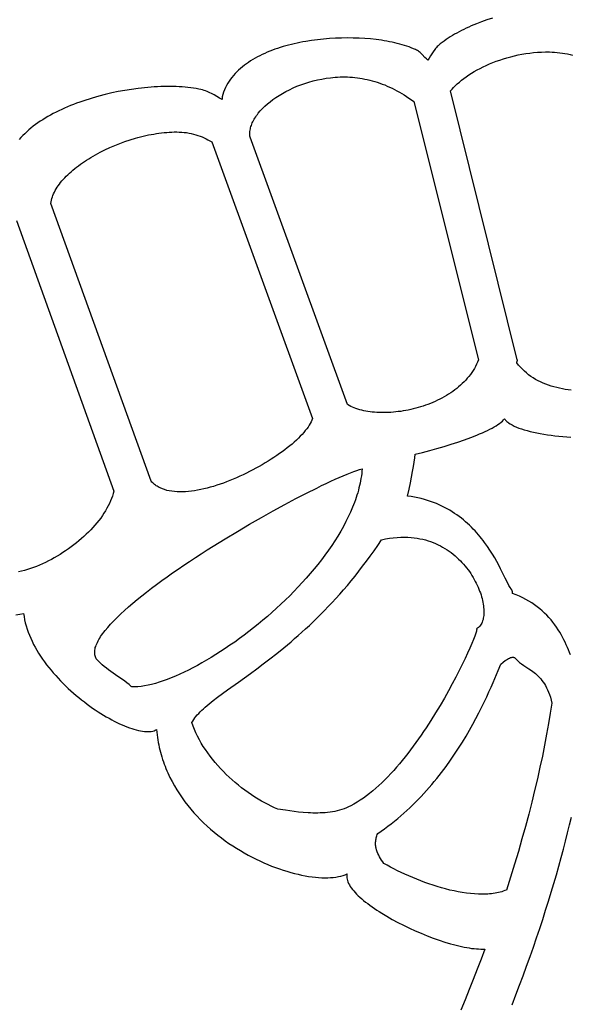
# Model space of a CAD drawing. Extents: x 0 to 113, y 52 to 137.
# Tile 15 of 25: x 55 to 66, y 73 to 91. Entities that reach past the tile are written whole.
import ezdxf

# ---------------------------------------------------------------- set-up
doc = ezdxf.new("R2010")
doc.units = 0
doc.header["$MEASUREMENT"] = 0

msp = doc.modelspace()

# ---------------------------------------------------------------- linework, layer by layer
for points in [[(64.224, 91.009), (64.123, 90.976), (64.024, 90.941), (63.927, 90.903), (63.832, 90.864), (63.786, 90.844), (63.741, 90.823), (63.696, 90.801), (63.652, 90.779), (63.609, 90.757), (63.566, 90.734), (63.524, 90.71), (63.484, 90.686), (63.444, 90.662), (63.405, 90.637), (63.367, 90.612), (63.33, 90.586), (63.294, 90.56), (63.259, 90.533), (63.24, 90.517), (63.221, 90.5), (63.204, 90.483), (63.188, 90.465), (63.173, 90.446), (63.159, 90.428), (63.132, 90.389), (63.107, 90.351), (63.083, 90.311), (63.058, 90.272), (63.032, 90.234), (63.018, 90.246), (63.004, 90.258), (62.978, 90.284), (62.927, 90.337), (62.901, 90.363), (62.887, 90.375), (62.872, 90.387), (62.857, 90.398), (62.841, 90.409), (62.823, 90.419), (62.805, 90.428), (62.766, 90.444), (62.726, 90.46), (62.685, 90.476), (62.643, 90.49), (62.6, 90.504), (62.556, 90.518), (62.511, 90.53), (62.466, 90.542), (62.42, 90.553), (62.373, 90.564), (62.325, 90.574), (62.276, 90.583), (62.227, 90.591), (62.178, 90.599), (62.076, 90.613), (61.973, 90.624), (61.868, 90.632), (61.762, 90.638), (61.654, 90.641), (61.545, 90.642), (61.435, 90.641), (61.325, 90.636), (61.215, 90.63), (61.104, 90.621), (60.994, 90.609), (60.885, 90.595), (60.776, 90.578), (60.722, 90.569), (60.669, 90.558), (60.616, 90.547), (60.563, 90.536), (60.51, 90.523), (60.459, 90.51), (60.407, 90.497), (60.356, 90.482), (60.306, 90.467), (60.256, 90.45), (60.207, 90.433), (60.159, 90.416), (60.111, 90.397), (60.064, 90.378), (60.018, 90.358), (59.972, 90.337), (59.928, 90.315), (59.884, 90.292), (59.841, 90.268), (59.799, 90.244), (59.758, 90.219), (59.719, 90.192), (59.68, 90.165), (59.642, 90.137), (59.605, 90.109), (59.57, 90.079), (59.536, 90.048), (59.503, 90.016), (59.471, 89.984), (59.441, 89.95), (59.412, 89.915), (59.385, 89.88), (59.359, 89.843), (59.335, 89.805), (59.313, 89.767), (59.293, 89.727), (59.275, 89.686), (59.258, 89.644), (59.244, 89.601), (59.231, 89.557), (59.23, 89.551), (59.23, 89.544), (59.231, 89.531), (59.232, 89.517), (59.232, 89.511), (59.231, 89.504), (59.182, 89.533), (59.133, 89.562), (59.084, 89.59), (59.033, 89.617), (59.007, 89.63), (58.981, 89.642), (58.954, 89.653), (58.926, 89.664), (58.897, 89.674), (58.867, 89.683), (58.836, 89.691), (58.803, 89.698), (58.753, 89.707), (58.703, 89.714), (58.651, 89.721), (58.599, 89.728), (58.546, 89.733), (58.492, 89.737), (58.437, 89.741), (58.382, 89.743), (58.326, 89.745), (58.269, 89.746), (58.212, 89.746), (58.154, 89.745), (58.096, 89.744), (58.037, 89.741), (57.978, 89.738), (57.919, 89.734), (57.859, 89.729), (57.799, 89.724), (57.739, 89.717), (57.678, 89.71), (57.557, 89.693), (57.435, 89.674), (57.313, 89.651), (57.192, 89.626), (57.071, 89.597), (56.951, 89.566), (56.832, 89.532), (56.773, 89.514), (56.715, 89.495), (56.657, 89.476), (56.6, 89.456), (56.543, 89.435), (56.486, 89.414), (56.431, 89.392), (56.376, 89.369), (56.322, 89.346), (56.268, 89.322), (56.215, 89.297), (56.163, 89.272), (56.112, 89.245), (56.062, 89.219), (56.013, 89.191), (55.965, 89.163), (55.918, 89.133), (55.872, 89.104), (55.827, 89.073), (55.784, 89.042), (55.741, 89.01), (55.7, 88.977), (55.66, 88.943), (55.622, 88.909), (55.585, 88.874), (55.549, 88.838), (55.515, 88.801), (55.482, 88.764)], [(65.679, 84.136), (65.624, 84.142), (65.57, 84.15), (65.517, 84.159), (65.464, 84.17), (65.411, 84.182), (65.359, 84.195), (65.308, 84.21), (65.258, 84.227), (65.209, 84.245), (65.161, 84.265), (65.113, 84.287), (65.067, 84.31), (65.022, 84.335), (64.978, 84.362), (64.935, 84.39), (64.893, 84.42), (64.853, 84.453), (64.814, 84.487), (64.777, 84.522), (64.741, 84.56), (64.707, 84.6), (64.675, 84.642), (64.674, 84.648), (64.676, 84.655), (64.68, 84.668), (64.683, 84.675), (64.685, 84.681), (64.685, 84.688), (64.684, 84.694), (63.452, 89.663), (63.478, 89.696), (63.508, 89.729), (63.54, 89.763), (63.575, 89.796), (63.613, 89.829), (63.653, 89.862), (63.695, 89.895), (63.74, 89.927), (63.787, 89.959), (63.836, 89.99), (63.888, 90.021), (63.941, 90.051), (63.996, 90.08), (64.053, 90.108), (64.111, 90.136), (64.172, 90.162), (64.233, 90.187), (64.296, 90.211), (64.361, 90.234), (64.427, 90.256), (64.493, 90.276), (64.561, 90.295), (64.63, 90.312), (64.7, 90.328), (64.77, 90.341), (64.841, 90.353), (64.913, 90.364), (64.985, 90.372), (65.058, 90.378), (65.131, 90.382), (65.204, 90.384), (65.278, 90.384), (65.278, 90.384), (65.326, 90.382), (65.373, 90.379), (65.421, 90.375), (65.468, 90.37), (65.516, 90.364), (65.563, 90.356), (65.61, 90.348), (65.657, 90.338), (65.703, 90.326)], [(55.43, 87.271), (57.23, 82.267), (57.219, 82.223), (57.205, 82.178), (57.189, 82.133), (57.171, 82.088), (57.151, 82.043), (57.128, 81.997), (57.104, 81.952), (57.078, 81.907), (57.049, 81.862), (57.019, 81.818), (56.988, 81.773), (56.954, 81.729), (56.919, 81.685), (56.882, 81.642), (56.844, 81.599), (56.804, 81.556), (56.763, 81.514), (56.721, 81.473), (56.677, 81.432), (56.632, 81.392), (56.586, 81.352), (56.539, 81.313), (56.491, 81.276), (56.442, 81.239), (56.392, 81.203), (56.341, 81.167), (56.29, 81.133), (56.238, 81.1), (56.185, 81.068), (56.131, 81.038), (56.077, 81.008), (56.023, 80.98), (55.968, 80.953), (55.913, 80.927), (55.858, 80.903), (55.802, 80.88), (55.746, 80.859), (55.691, 80.839), (55.635, 80.821), (55.579, 80.804), (55.523, 80.79), (55.468, 80.777)], [(65.665, 79.244), (65.648, 79.29), (65.629, 79.337), (65.61, 79.383), (65.589, 79.43), (65.567, 79.477), (65.544, 79.524), (65.52, 79.571), (65.494, 79.618), (65.467, 79.664), (65.438, 79.71), (65.407, 79.756), (65.375, 79.801), (65.341, 79.846), (65.306, 79.89), (65.268, 79.933), (65.229, 79.975), (65.188, 80.016), (65.145, 80.056), (65.1, 80.095), (65.053, 80.133), (65.004, 80.169), (64.953, 80.204), (64.899, 80.237), (64.843, 80.269), (64.785, 80.298), (64.725, 80.326), (64.662, 80.353), (64.596, 80.377), (64.595, 80.383), (64.594, 80.39), (64.592, 80.409), (64.591, 80.427), (64.59, 80.434), (64.587, 80.438), (64.579, 80.449), (64.57, 80.462), (64.551, 80.491), (64.53, 80.527), (64.509, 80.567), (64.461, 80.663), (64.405, 80.775), (64.374, 80.836), (64.341, 80.9), (64.305, 80.967), (64.266, 81.035), (64.224, 81.105), (64.179, 81.176), (64.131, 81.248), (64.08, 81.32), (64.053, 81.356), (64.025, 81.392), (63.996, 81.428), (63.966, 81.464), (63.935, 81.499), (63.904, 81.534), (63.871, 81.569), (63.837, 81.604), (63.802, 81.638), (63.766, 81.671), (63.729, 81.704), (63.691, 81.737), (63.651, 81.769), (63.611, 81.8), (63.569, 81.83), (63.526, 81.859), (63.482, 81.888), (63.436, 81.916), (63.389, 81.943), (63.341, 81.968), (63.292, 81.993), (63.241, 82.017), (63.189, 82.039), (63.136, 82.06), (63.081, 82.08), (63.025, 82.099), (62.967, 82.116), (62.908, 82.132), (62.847, 82.146), (62.785, 82.159), (62.722, 82.17), (62.656, 82.179), (62.684, 82.304), (62.709, 82.421), (62.73, 82.53), (62.749, 82.63), (62.765, 82.722), (62.778, 82.807), (62.789, 82.884), (62.796, 82.953), (62.93, 82.986), (63.065, 83.021), (63.199, 83.057), (63.331, 83.096), (63.461, 83.135), (63.587, 83.176), (63.709, 83.218), (63.825, 83.261), (63.935, 83.304), (63.988, 83.326), (64.038, 83.348), (64.087, 83.37), (64.133, 83.392), (64.176, 83.413), (64.218, 83.435), (64.257, 83.457), (64.293, 83.478), (64.326, 83.5), (64.357, 83.521), (64.384, 83.542), (64.409, 83.563), (64.43, 83.584), (64.448, 83.604), (64.457, 83.592), (64.468, 83.58), (64.479, 83.568), (64.492, 83.557), (64.506, 83.545), (64.52, 83.534), (64.552, 83.513), (64.587, 83.493), (64.626, 83.473), (64.668, 83.454), (64.713, 83.436), (64.761, 83.419), (64.812, 83.403), (64.866, 83.387), (64.923, 83.373), (64.982, 83.359), (65.043, 83.346), (65.106, 83.334), (65.172, 83.323), (65.239, 83.312), (65.308, 83.302), (65.379, 83.294), (65.451, 83.286), (65.524, 83.278), (65.599, 83.272), (65.675, 83.266)], [(55.422, 79.986), (55.492, 79.996), (55.563, 80.008), (55.572, 79.951), (55.582, 79.893), (55.596, 79.835), (55.611, 79.778), (55.629, 79.721), (55.649, 79.664), (55.671, 79.607), (55.695, 79.551), (55.721, 79.495), (55.748, 79.439), (55.778, 79.384), (55.809, 79.329), (55.842, 79.275), (55.877, 79.221), (55.913, 79.168), (55.95, 79.115), (55.989, 79.063), (56.029, 79.011), (56.071, 78.96), (56.113, 78.91), (56.157, 78.861), (56.201, 78.812), (56.247, 78.764), (56.293, 78.717), (56.34, 78.671), (56.388, 78.626), (56.436, 78.581), (56.486, 78.538), (56.535, 78.495), (56.585, 78.454), (56.635, 78.413), (56.686, 78.374), (56.737, 78.335), (56.788, 78.298), (56.839, 78.262), (56.889, 78.227), (56.94, 78.194), (56.991, 78.161), (57.042, 78.13), (57.092, 78.1), (57.142, 78.072), (57.191, 78.045), (57.24, 78.019), (57.288, 77.995), (57.336, 77.973), (57.383, 77.951), (57.429, 77.932), (57.474, 77.914), (57.518, 77.897), (57.561, 77.882), (57.603, 77.869), (57.644, 77.857), (57.684, 77.848), (57.722, 77.84), (57.759, 77.833), (57.795, 77.829), (57.829, 77.826), (57.862, 77.826), (57.892, 77.827), (57.921, 77.83), (57.949, 77.835), (57.974, 77.842), (57.997, 77.852), (58.018, 77.863), (58.023, 77.815), (58.029, 77.767), (58.036, 77.72), (58.043, 77.674), (58.051, 77.627), (58.06, 77.581), (58.07, 77.536), (58.081, 77.491), (58.092, 77.446), (58.105, 77.402), (58.118, 77.358), (58.131, 77.314), (58.146, 77.271), (58.161, 77.228), (58.177, 77.186), (58.193, 77.144), (58.21, 77.103), (58.228, 77.062), (58.247, 77.021), (58.266, 76.981), (58.307, 76.902), (58.349, 76.824), (58.394, 76.748), (58.442, 76.674), (58.491, 76.601), (58.543, 76.53), (58.596, 76.461), (58.652, 76.393), (58.709, 76.327), (58.768, 76.263), (58.828, 76.201), (58.89, 76.14), (58.953, 76.081), (59.018, 76.023), (59.084, 75.968), (59.151, 75.914), (59.218, 75.862), (59.287, 75.811), (59.357, 75.762), (59.427, 75.715), (59.498, 75.67), (59.569, 75.627), (59.641, 75.585), (59.713, 75.545), (59.785, 75.507), (59.857, 75.471), (59.93, 75.436), (60.002, 75.403), (60.074, 75.372), (60.146, 75.343), (60.218, 75.316), (60.289, 75.29), (60.359, 75.266), (60.429, 75.245), (60.498, 75.224), (60.566, 75.206), (60.634, 75.19), (60.7, 75.175), (60.765, 75.163), (60.829, 75.152), (60.892, 75.143), (60.953, 75.136), (61.012, 75.13), (61.07, 75.127), (61.127, 75.126), (61.181, 75.126), (61.234, 75.128), (61.284, 75.133), (61.333, 75.139), (61.379, 75.147), (61.423, 75.157), (61.464, 75.169), (61.503, 75.183), (61.54, 75.198), (61.537, 75.187), (61.535, 75.175), (61.534, 75.151), (61.535, 75.126), (61.539, 75.1), (61.546, 75.075), (61.555, 75.048), (61.567, 75.021), (61.581, 74.994), (61.598, 74.967), (61.617, 74.939), (61.639, 74.911), (61.662, 74.882), (61.688, 74.853), (61.715, 74.824), (61.745, 74.795), (61.776, 74.766), (61.81, 74.736), (61.845, 74.707), (61.881, 74.677), (61.92, 74.648), (61.96, 74.618), (62.001, 74.588), (62.043, 74.559), (62.087, 74.53), (62.133, 74.5), (62.179, 74.471), (62.275, 74.414), (62.374, 74.357), (62.477, 74.302), (62.583, 74.248), (62.69, 74.197), (62.799, 74.147), (62.909, 74.1), (63.019, 74.055), (63.129, 74.013), (63.238, 73.974), (63.345, 73.939), (63.45, 73.907), (63.502, 73.893), (63.553, 73.88), (63.603, 73.867), (63.653, 73.856), (63.701, 73.846), (63.749, 73.837), (63.795, 73.829), (63.84, 73.822), (63.884, 73.817), (63.927, 73.813), (63.968, 73.81), (64.007, 73.808), (64.046, 73.808), (64.082, 73.809), (64.013, 73.623), (63.942, 73.435), (63.869, 73.248), (63.794, 73.059), (63.718, 72.871), (63.64, 72.681)], [(64.588, 72.779), (64.657, 72.96), (64.725, 73.139), (64.792, 73.317), (64.856, 73.494), (64.919, 73.669), (64.98, 73.844), (65.039, 74.017), (65.097, 74.188), (65.153, 74.358), (65.207, 74.527), (65.259, 74.693), (65.31, 74.858), (65.359, 75.021), (65.406, 75.182), (65.451, 75.341), (65.494, 75.498), (65.536, 75.653), (65.575, 75.805), (65.613, 75.955), (65.649, 76.103), (65.683, 76.248)]]:
    msp.add_lwpolyline(points)
for points in [[(61.32, 89.918), (61.365, 89.921), (61.41, 89.923), (61.455, 89.924), (61.501, 89.924), (61.546, 89.922), (61.592, 89.92), (61.637, 89.917), (61.683, 89.913), (61.729, 89.907), (61.775, 89.901), (61.821, 89.893), (61.867, 89.884), (61.913, 89.875), (61.959, 89.864), (62.005, 89.852), (62.051, 89.838), (62.097, 89.824), (62.143, 89.809), (62.188, 89.792), (62.234, 89.774), (62.28, 89.755), (62.325, 89.735), (62.37, 89.714), (62.416, 89.692), (62.461, 89.668), (62.505, 89.643), (62.55, 89.617), (62.595, 89.59), (62.639, 89.562), (62.683, 89.532), (62.727, 89.501), (62.77, 89.469), (63.967, 84.694), (63.95, 84.653), (63.932, 84.613), (63.911, 84.573), (63.89, 84.534), (63.867, 84.497), (63.842, 84.46), (63.816, 84.424), (63.789, 84.389), (63.76, 84.354), (63.73, 84.321), (63.699, 84.289), (63.667, 84.257), (63.634, 84.226), (63.6, 84.196), (63.564, 84.168), (63.528, 84.14), (63.491, 84.112), (63.453, 84.086), (63.414, 84.061), (63.374, 84.036), (63.333, 84.013), (63.292, 83.99), (63.25, 83.968), (63.208, 83.948), (63.165, 83.928), (63.122, 83.909), (63.078, 83.89), (63.033, 83.873), (62.989, 83.857), (62.944, 83.842), (62.898, 83.827), (62.853, 83.813), (62.807, 83.801), (62.761, 83.789), (62.715, 83.778), (62.669, 83.768), (62.623, 83.759), (62.577, 83.751), (62.531, 83.744), (62.485, 83.738), (62.44, 83.732), (62.394, 83.728), (62.349, 83.725), (62.304, 83.722), (62.26, 83.72), (62.216, 83.72), (62.172, 83.72), (62.129, 83.721), (62.087, 83.723), (62.045, 83.726), (62.004, 83.73), (61.963, 83.735), (61.923, 83.741), (61.884, 83.748), (61.846, 83.756), (61.809, 83.764), (61.772, 83.774), (61.737, 83.784), (61.702, 83.796), (61.669, 83.808), (61.637, 83.822), (61.606, 83.836), (61.576, 83.851), (61.547, 83.868), (59.747, 88.81), (59.744, 88.831), (59.743, 88.852), (59.743, 88.874), (59.743, 88.895), (59.745, 88.917), (59.748, 88.939), (59.753, 88.961), (59.758, 88.983), (59.764, 89.006), (59.772, 89.028), (59.78, 89.05), (59.789, 89.073), (59.8, 89.095), (59.811, 89.117), (59.824, 89.14), (59.837, 89.162), (59.851, 89.185), (59.867, 89.207), (59.883, 89.229), (59.9, 89.251), (59.936, 89.295), (59.977, 89.339), (60.02, 89.382), (60.067, 89.424), (60.117, 89.465), (60.169, 89.505), (60.225, 89.544), (60.283, 89.582), (60.344, 89.619), (60.408, 89.654), (60.473, 89.687), (60.541, 89.719), (60.612, 89.749), (60.684, 89.777), (60.758, 89.803), (60.834, 89.827), (60.911, 89.849), (60.99, 89.868), (61.071, 89.884), (61.153, 89.898), (61.236, 89.909), (61.277, 89.914), (61.32, 89.918)], [(58.393, 88.906), (58.44, 88.905), (58.486, 88.903), (58.532, 88.898), (58.576, 88.893), (58.62, 88.885), (58.662, 88.877), (58.704, 88.867), (58.744, 88.855), (58.784, 88.842), (58.823, 88.828), (58.861, 88.813), (58.898, 88.797), (58.935, 88.78), (58.97, 88.761), (59.005, 88.742), (59.039, 88.722), (60.9, 83.613), (60.889, 83.582), (60.876, 83.551), (60.859, 83.52), (60.84, 83.487), (60.819, 83.454), (60.795, 83.421), (60.768, 83.387), (60.739, 83.353), (60.708, 83.318), (60.675, 83.283), (60.639, 83.247), (60.602, 83.212), (60.563, 83.176), (60.522, 83.14), (60.479, 83.105), (60.434, 83.069), (60.388, 83.033), (60.34, 82.998), (60.291, 82.962), (60.24, 82.927), (60.189, 82.892), (60.136, 82.858), (60.082, 82.823), (60.027, 82.79), (59.971, 82.757), (59.914, 82.724), (59.856, 82.692), (59.798, 82.661), (59.739, 82.63), (59.679, 82.601), (59.619, 82.572), (59.559, 82.544), (59.498, 82.517), (59.437, 82.49), (59.376, 82.466), (59.315, 82.442), (59.254, 82.419), (59.193, 82.398), (59.133, 82.377), (59.072, 82.358), (59.012, 82.341), (58.953, 82.325), (58.894, 82.311), (58.835, 82.298), (58.778, 82.286), (58.721, 82.277), (58.664, 82.269), (58.609, 82.263), (58.555, 82.258), (58.502, 82.256), (58.45, 82.256), (58.4, 82.257), (58.35, 82.261), (58.303, 82.266), (58.256, 82.274), (58.211, 82.284), (58.168, 82.297), (58.127, 82.312), (58.088, 82.329), (58.069, 82.338), (58.05, 82.348), (58.032, 82.359), (58.015, 82.37), (57.998, 82.382), (57.981, 82.395), (57.965, 82.408), (57.95, 82.422), (57.935, 82.437), (57.921, 82.452), (56.068, 87.587), (56.072, 87.617), (56.078, 87.646), (56.086, 87.676), (56.095, 87.706), (56.106, 87.735), (56.119, 87.765), (56.133, 87.795), (56.148, 87.825), (56.165, 87.854), (56.184, 87.884), (56.204, 87.913), (56.225, 87.943), (56.248, 87.972), (56.272, 88.001), (56.297, 88.03), (56.324, 88.059), (56.352, 88.088), (56.381, 88.116), (56.411, 88.144), (56.442, 88.172), (56.475, 88.2), (56.508, 88.228), (56.543, 88.255), (56.578, 88.282), (56.614, 88.308), (56.651, 88.334), (56.69, 88.36), (56.729, 88.386), (56.768, 88.411), (56.809, 88.436), (56.892, 88.484), (56.978, 88.53), (57.066, 88.574), (57.156, 88.616), (57.248, 88.656), (57.342, 88.693), (57.437, 88.728), (57.533, 88.76), (57.629, 88.79), (57.677, 88.803), (57.726, 88.816), (57.775, 88.828), (57.823, 88.84), (57.872, 88.85), (57.92, 88.86), (57.968, 88.868), (58.016, 88.876), (58.064, 88.883), (58.112, 88.889), (58.16, 88.895), (58.207, 88.899), (58.254, 88.902), (58.301, 88.905), (58.347, 88.906), (58.393, 88.906)], [(61.818, 82.681), (61.814, 82.637), (61.809, 82.593), (61.803, 82.55), (61.796, 82.506), (61.789, 82.462), (61.78, 82.418), (61.77, 82.373), (61.759, 82.329), (61.748, 82.285), (61.735, 82.24), (61.722, 82.196), (61.707, 82.151), (61.692, 82.107), (61.676, 82.062), (61.659, 82.018), (61.642, 81.973), (61.604, 81.884), (61.562, 81.795), (61.518, 81.706), (61.471, 81.617), (61.421, 81.528), (61.368, 81.439), (61.313, 81.351), (61.255, 81.263), (61.194, 81.176), (61.131, 81.089), (61.066, 81.002), (60.999, 80.916), (60.93, 80.831), (60.859, 80.747), (60.786, 80.663), (60.712, 80.581), (60.636, 80.499), (60.558, 80.418), (60.479, 80.338), (60.399, 80.259), (60.317, 80.182), (60.235, 80.105), (60.151, 80.03), (60.067, 79.956), (59.982, 79.884), (59.896, 79.813), (59.81, 79.744), (59.724, 79.676), (59.637, 79.61), (59.55, 79.545), (59.463, 79.482), (59.375, 79.421), (59.288, 79.362), (59.201, 79.305), (59.115, 79.25), (59.029, 79.196), (58.943, 79.145), (58.858, 79.096), (58.774, 79.05), (58.691, 79.005), (58.609, 78.963), (58.527, 78.923), (58.447, 78.886), (58.369, 78.851), (58.291, 78.819), (58.215, 78.79), (58.141, 78.763), (58.069, 78.739), (57.998, 78.718), (57.929, 78.699), (57.862, 78.684), (57.798, 78.672), (57.735, 78.662), (57.675, 78.656), (57.646, 78.654), (57.617, 78.653), (57.59, 78.653), (57.562, 78.653), (57.554, 78.662), (57.514, 78.695), (57.473, 78.727), (57.431, 78.758), (57.389, 78.788), (57.304, 78.847), (57.218, 78.905), (57.176, 78.935), (57.134, 78.965), (57.093, 78.997), (57.053, 79.029), (57.015, 79.062), (56.977, 79.097), (56.941, 79.134), (56.907, 79.172), (56.898, 79.19), (56.89, 79.208), (56.884, 79.228), (56.88, 79.247), (56.878, 79.268), (56.877, 79.289), (56.877, 79.31), (56.88, 79.332), (56.884, 79.355), (56.889, 79.378), (56.896, 79.402), (56.905, 79.426), (56.915, 79.451), (56.927, 79.476), (56.94, 79.502), (56.954, 79.528), (56.97, 79.554), (56.987, 79.582), (57.005, 79.609), (57.025, 79.637), (57.046, 79.665), (57.069, 79.694), (57.117, 79.753), (57.171, 79.813), (57.229, 79.874), (57.291, 79.937), (57.358, 80.001), (57.429, 80.066), (57.503, 80.132), (57.581, 80.199), (57.663, 80.267), (57.748, 80.336), (57.836, 80.405), (57.927, 80.475), (58.021, 80.545), (58.117, 80.616), (58.216, 80.687), (58.317, 80.758), (58.419, 80.829), (58.524, 80.9), (58.63, 80.971), (58.738, 81.042), (58.846, 81.113), (58.956, 81.183), (59.066, 81.253), (59.178, 81.322), (59.289, 81.391), (59.513, 81.526), (59.736, 81.657), (59.957, 81.784), (60.175, 81.906), (60.387, 82.022), (60.593, 82.131), (60.79, 82.233), (60.978, 82.327), (61.068, 82.371), (61.155, 82.413), (61.239, 82.452), (61.319, 82.488), (61.396, 82.522), (61.469, 82.553), (61.538, 82.582), (61.603, 82.608), (61.664, 82.631), (61.72, 82.65), (61.771, 82.667), (61.818, 82.681)], [(62.726, 81.414), (62.781, 81.408), (62.834, 81.401), (62.886, 81.391), (62.937, 81.38), (62.987, 81.367), (63.035, 81.353), (63.083, 81.337), (63.13, 81.319), (63.175, 81.3), (63.219, 81.28), (63.262, 81.259), (63.304, 81.236), (63.345, 81.212), (63.385, 81.187), (63.423, 81.16), (63.461, 81.133), (63.497, 81.105), (63.533, 81.076), (63.567, 81.046), (63.6, 81.015), (63.632, 80.983), (63.662, 80.951), (63.692, 80.918), (63.72, 80.885), (63.748, 80.851), (63.774, 80.816), (63.799, 80.782), (63.823, 80.746), (63.846, 80.711), (63.868, 80.675), (63.888, 80.639), (63.908, 80.603), (63.926, 80.567), (63.943, 80.531), (63.96, 80.495), (63.974, 80.459), (63.988, 80.424), (64.001, 80.388), (64.013, 80.353), (64.023, 80.318), (64.032, 80.283), (64.04, 80.249), (64.047, 80.216), (64.053, 80.182), (64.058, 80.15), (64.062, 80.118), (64.064, 80.087), (64.066, 80.057), (64.066, 80.028), (64.065, 79.999), (64.063, 79.972), (64.06, 79.945), (64.055, 79.92), (64.05, 79.895), (64.043, 79.872), (64.035, 79.85), (64.026, 79.829), (64.016, 79.81), (64.005, 79.792), (63.993, 79.776), (63.979, 79.761), (63.965, 79.748), (63.949, 79.736), (63.932, 79.726), (63.934, 79.721), (63.933, 79.712), (63.932, 79.7), (63.928, 79.685), (63.916, 79.645), (63.898, 79.592), (63.874, 79.529), (63.844, 79.454), (63.808, 79.371), (63.766, 79.278), (63.719, 79.177), (63.667, 79.068), (63.611, 78.954), (63.549, 78.833), (63.483, 78.708), (63.412, 78.578), (63.337, 78.445), (63.258, 78.31), (63.175, 78.173), (63.089, 78.034), (62.999, 77.896), (62.953, 77.827), (62.906, 77.759), (62.859, 77.691), (62.81, 77.623), (62.761, 77.556), (62.712, 77.489), (62.661, 77.424), (62.61, 77.359), (62.558, 77.295), (62.506, 77.232), (62.453, 77.17), (62.4, 77.11), (62.346, 77.051), (62.291, 76.994), (62.236, 76.938), (62.181, 76.883), (62.125, 76.831), (62.069, 76.78), (62.013, 76.732), (61.956, 76.685), (61.898, 76.641), (61.841, 76.599), (61.783, 76.559), (61.725, 76.522), (61.667, 76.487), (61.608, 76.455), (61.568, 76.435), (61.527, 76.417), (61.485, 76.401), (61.443, 76.387), (61.4, 76.374), (61.357, 76.363), (61.313, 76.353), (61.268, 76.345), (61.224, 76.338), (61.179, 76.332), (61.134, 76.328), (61.089, 76.325), (61.043, 76.323), (60.998, 76.322), (60.953, 76.321), (60.908, 76.322), (60.863, 76.324), (60.818, 76.326), (60.73, 76.332), (60.644, 76.34), (60.561, 76.35), (60.48, 76.361), (60.403, 76.372), (60.262, 76.393), (60.201, 76.419), (60.14, 76.447), (60.079, 76.477), (60.017, 76.51), (59.956, 76.544), (59.894, 76.58), (59.833, 76.618), (59.772, 76.658), (59.711, 76.7), (59.651, 76.744), (59.592, 76.789), (59.533, 76.835), (59.475, 76.884), (59.419, 76.933), (59.363, 76.984), (59.308, 77.036), (59.254, 77.09), (59.202, 77.144), (59.151, 77.2), (59.102, 77.257), (59.055, 77.315), (59.009, 77.373), (58.965, 77.433), (58.923, 77.493), (58.884, 77.554), (58.846, 77.615), (58.811, 77.677), (58.778, 77.74), (58.747, 77.803), (58.72, 77.866), (58.694, 77.93), (58.672, 77.994), (58.688, 78.022), (58.706, 78.05), (58.726, 78.078), (58.748, 78.106), (58.772, 78.134), (58.798, 78.163), (58.825, 78.191), (58.855, 78.22), (58.886, 78.249), (58.918, 78.278), (58.953, 78.308), (58.989, 78.338), (59.065, 78.399), (59.148, 78.462), (59.237, 78.528), (59.331, 78.596), (59.533, 78.741), (59.755, 78.9), (59.871, 78.986), (59.992, 79.076), (60.115, 79.171), (60.242, 79.27), (60.372, 79.376), (60.438, 79.43), (60.504, 79.486), (60.571, 79.544), (60.638, 79.603), (60.706, 79.664), (60.774, 79.726), (60.843, 79.79), (60.912, 79.856), (60.982, 79.923), (61.051, 79.992), (61.121, 80.063), (61.191, 80.136), (61.262, 80.211), (61.332, 80.287), (61.403, 80.366), (61.474, 80.447), (61.544, 80.529), (61.615, 80.614), (61.686, 80.701), (61.756, 80.789), (61.827, 80.881), (61.897, 80.974), (61.967, 81.07), (62.037, 81.167), (62.107, 81.268), (62.176, 81.37), (62.25, 81.386), (62.322, 81.398), (62.393, 81.408), (62.463, 81.415), (62.531, 81.419), (62.598, 81.42), (62.663, 81.419), (62.726, 81.414)], [(64.657, 79.172), (64.672, 79.154), (64.687, 79.138), (64.704, 79.122), (64.722, 79.106), (64.741, 79.091), (64.761, 79.077), (64.804, 79.048), (64.897, 78.988), (64.945, 78.955), (64.97, 78.937), (64.995, 78.918), (65.02, 78.898), (65.044, 78.876), (65.068, 78.853), (65.092, 78.828), (65.116, 78.802), (65.139, 78.773), (65.161, 78.743), (65.183, 78.71), (65.204, 78.676), (65.224, 78.638), (65.243, 78.598), (65.262, 78.555), (65.278, 78.51), (65.294, 78.461), (65.309, 78.409), (65.321, 78.354), (65.292, 78.167), (65.26, 77.975), (65.225, 77.779), (65.187, 77.579), (65.146, 77.375), (65.102, 77.167), (65.055, 76.956), (65.004, 76.74), (64.951, 76.522), (64.894, 76.299), (64.834, 76.074), (64.77, 75.845), (64.704, 75.612), (64.633, 75.377), (64.56, 75.139), (64.483, 74.898), (64.454, 74.888), (64.425, 74.878), (64.396, 74.868), (64.366, 74.86), (64.335, 74.853), (64.304, 74.846), (64.272, 74.84), (64.239, 74.836), (64.207, 74.831), (64.173, 74.828), (64.139, 74.825), (64.105, 74.823), (64.036, 74.822), (63.964, 74.823), (63.892, 74.827), (63.818, 74.833), (63.743, 74.842), (63.668, 74.853), (63.592, 74.867), (63.515, 74.882), (63.438, 74.9), (63.36, 74.919), (63.283, 74.94), (63.205, 74.963), (63.128, 74.987), (63.051, 75.013), (62.975, 75.04), (62.899, 75.068), (62.825, 75.098), (62.751, 75.128), (62.679, 75.159), (62.608, 75.191), (62.538, 75.223), (62.471, 75.256), (62.405, 75.29), (62.341, 75.323), (62.279, 75.357), (62.22, 75.391), (62.198, 75.42), (62.178, 75.45), (62.158, 75.48), (62.14, 75.511), (62.123, 75.543), (62.108, 75.575), (62.094, 75.608), (62.083, 75.642), (62.075, 75.676), (62.072, 75.694), (62.069, 75.712), (62.067, 75.73), (62.066, 75.748), (62.066, 75.766), (62.067, 75.785), (62.068, 75.804), (62.071, 75.824), (62.074, 75.843), (62.078, 75.863), (62.084, 75.883), (62.09, 75.903), (62.098, 75.924), (62.106, 75.945), (62.17, 75.988), (62.233, 76.033), (62.294, 76.078), (62.355, 76.124), (62.415, 76.171), (62.474, 76.219), (62.532, 76.268), (62.588, 76.318), (62.644, 76.368), (62.699, 76.419), (62.753, 76.471), (62.806, 76.523), (62.857, 76.576), (62.908, 76.629), (62.958, 76.683), (63.008, 76.737), (63.056, 76.792), (63.103, 76.847), (63.149, 76.902), (63.195, 76.958), (63.239, 77.014), (63.283, 77.07), (63.325, 77.126), (63.367, 77.183), (63.448, 77.296), (63.525, 77.409), (63.599, 77.521), (63.67, 77.633), (63.737, 77.744), (63.801, 77.854), (63.862, 77.962), (63.919, 78.068), (63.973, 78.172), (64.025, 78.274), (64.073, 78.372), (64.118, 78.468), (64.16, 78.559), (64.2, 78.647), (64.236, 78.731), (64.27, 78.81), (64.329, 78.954), (64.378, 79.075), (64.42, 79.108), (64.462, 79.139), (64.482, 79.153), (64.502, 79.165), (64.521, 79.176), (64.539, 79.185), (64.557, 79.193), (64.575, 79.198), (64.591, 79.201), (64.606, 79.201), (64.614, 79.2), (64.621, 79.198), (64.628, 79.196), (64.634, 79.193), (64.64, 79.189), (64.646, 79.184), (64.652, 79.179), (64.657, 79.172)]]:
    msp.add_lwpolyline(points, close=True)

doc.saveas('drawing.dxf')
